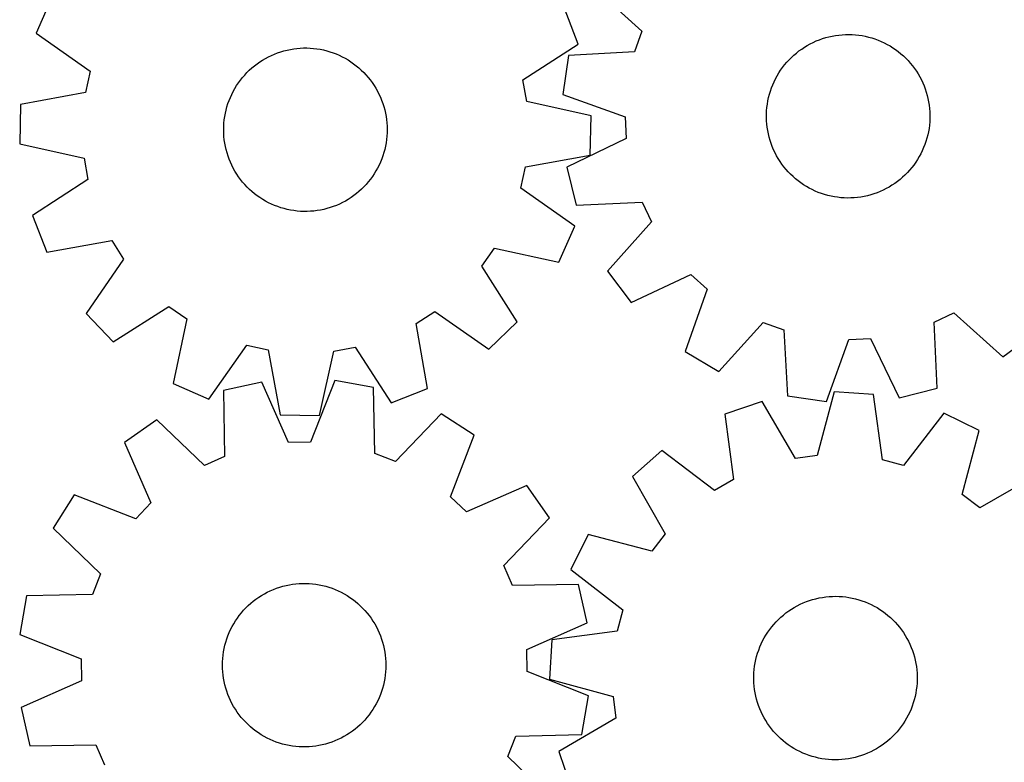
# Model space of a CAD drawing. Header units: millimetres. Extents: x 7 to 1243, y 7 to 1475.
# Tile 4 of 27: x 7 to 296, y 724 to 942. Entities that reach past the tile are written whole.
import ezdxf

# ---------------------------------------------------------------- set-up
doc = ezdxf.new("R2010")
doc.units = ezdxf.units.MM
doc.layers.add('CUT', color=7, linetype='CONTINUOUS', true_color=0x000000)

msp = doc.modelspace()

# ---------------------------------------------------------------- linework, layer by layer
at = {"layer": 'CUT'}
for p, q in [((174.878749, 951.978557), (189.218729, 938.947541)), ((15.95262, 948.927507), (11.327847, 938.358829)), ((170.556795, 935.20745), (166.35382, 945.950842)), ((11.327847, 938.358829), (27.184207, 927.222481)), ((189.218729, 938.947541), (187.065592, 932.888936)), ((242.264042, 936.788685), (243.199665, 937.07731)), ((243.199665, 937.07731), (244.146283, 937.327532)), ((244.146283, 937.327532), (245.102318, 937.538934)), ((245.102318, 937.538934), (246.066181, 937.711165)), ((246.066181, 937.711165), (247.036267, 937.843939)), ((247.036267, 937.843939), (248.010961, 937.937033)), ((248.010961, 937.937033), (248.988641, 937.990293)), ((248.988641, 937.990293), (249.96768, 938.003631)), ((249.96768, 938.003631), (250.946448, 937.977024)), ((250.946448, 937.977024), (251.923317, 937.910517)), ((251.923317, 937.910517), (252.896659, 937.80422)), ((252.896659, 937.80422), (253.864856, 937.65831)), ((253.864856, 937.65831), (254.826296, 937.473031)), ((254.826296, 937.473031), (255.779379, 937.248689)), ((255.779379, 937.248689), (256.722517, 936.98566)), ((256.722517, 936.98566), (257.654143, 936.68438)), ((86.967977, 933.799337), (87.939632, 933.920097)), ((87.939632, 933.920097), (88.915403, 934.001123)), ((88.915403, 934.001123), (89.893668, 934.042282)), ((89.893668, 934.042282), (90.872797, 934.043504)), ((90.872797, 934.043504), (91.851161, 934.004788)), ((91.851161, 934.004788), (92.827131, 933.926199)), ((92.827131, 933.926199), (93.799084, 933.807866)), ((154.272215, 924.707219), (170.556795, 935.20745)), ((236.150369, 933.741212), (236.966778, 934.281741)), ((236.966778, 934.281741), (237.804554, 934.78852)), ((237.804554, 934.78852), (238.662305, 935.260706)), ((238.662305, 935.260706), (239.538602, 935.697512)), ((239.538602, 935.697512), (240.431986, 936.098212)), ((240.431986, 936.098212), (241.34097, 936.462138)), ((241.34097, 936.462138), (242.264042, 936.788685)), ((257.654143, 936.68438), (258.572704, 936.345351)), ((258.572704, 936.345351), (259.476672, 935.969137)), ((259.476672, 935.969137), (260.364543, 935.556365)), ((260.364543, 935.556365), (261.234838, 935.107722)), ((261.234838, 935.107722), (262.08611, 934.623953)), ((262.08611, 934.623953), (262.916941, 934.105866)), ((262.916941, 934.105866), (263.725948, 933.554321)), ((78.670819, 930.979143), (79.534347, 931.440679)), ((79.534347, 931.440679), (80.415981, 931.866608)), ((80.415981, 931.866608), (81.314255, 932.256223)), ((81.314255, 932.256223), (82.227673, 932.608874)), ((82.227673, 932.608874), (83.154715, 932.923974)), ((83.154715, 932.923974), (84.093838, 933.201)), ((84.093838, 933.201), (85.043479, 933.439489)), ((85.043479, 933.439489), (86.002057, 933.639046)), ((86.002057, 933.639046), (86.967977, 933.799337)), ((93.799084, 933.807866), (94.765402, 933.649987)), ((94.765402, 933.649987), (95.724475, 933.452825)), ((95.724475, 933.452825), (96.674709, 933.216708)), ((96.674709, 933.216708), (97.614521, 932.942028)), ((97.614521, 932.942028), (98.542347, 932.629243)), ((98.542347, 932.629243), (99.456642, 932.278874)), ((99.456642, 932.278874), (100.355886, 931.891504)), ((100.355886, 931.891504), (101.238581, 931.467777)), ((101.238581, 931.467777), (102.103259, 931.008399)), ((167.718219, 931.829899), (166.050008, 920.414886)), ((187.065592, 932.888936), (167.718219, 931.829899)), ((232.435033, 930.565685), (233.125009, 931.2604)), ((233.125009, 931.2604), (233.842747, 931.926394)), ((233.842747, 931.926394), (234.587052, 932.562558)), ((234.587052, 932.562558), (235.356686, 933.167833)), ((235.356686, 933.167833), (236.150369, 933.741212)), ((263.725948, 933.554321), (264.511786, 932.970236)), ((264.511786, 932.970236), (265.273145, 932.354585)), ((265.273145, 932.354585), (266.00876, 931.708391)), ((266.00876, 931.708391), (266.717405, 931.03273)), ((266.717405, 931.03273), (267.3979, 930.328727)), ((73.947976, 927.509197), (74.673899, 928.166258)), ((74.673899, 928.166258), (75.42602, 928.793164)), ((75.42602, 928.793164), (76.203085, 929.388869)), ((76.203085, 929.388869), (77.003801, 929.952384)), ((77.003801, 929.952384), (77.826836, 930.482769)), ((77.826836, 930.482769), (78.670819, 930.979143)), ((102.103259, 931.008399), (102.948479, 930.514135)), ((102.948479, 930.514135), (103.772836, 929.985806)), ((103.772836, 929.985806), (104.574957, 929.424293)), ((104.574957, 929.424293), (105.353507, 928.830529)), ((105.353507, 928.830529), (106.10719, 928.205504)), ((106.10719, 928.205504), (106.834752, 927.550257)), ((229.974988, 927.523415), (230.542921, 928.321003)), ((230.542921, 928.321003), (231.142914, 929.094763)), ((231.142914, 929.094763), (231.773968, 929.843405)), ((231.773968, 929.843405), (232.435033, 930.565685)), ((267.3979, 930.328727), (268.049115, 929.597553)), ((268.049115, 929.597553), (268.669963, 928.840425)), ((268.669963, 928.840425), (269.259413, 928.058604)), ((27.184207, 927.222481), (25.805269, 920.942256)), ((71.329715, 924.601975), (71.939236, 925.368251)), ((71.939236, 925.368251), (72.579505, 926.109028)), ((72.579505, 926.109028), (73.249457, 926.823073)), ((73.249457, 926.823073), (73.947976, 927.509197)), ((106.834752, 927.550257), (107.534983, 926.865879)), ((107.534983, 926.865879), (108.206715, 926.15351)), ((108.206715, 926.15351), (108.848832, 925.414334)), ((108.848832, 925.414334), (109.460265, 924.649582)), ((228.472725, 925.001136), (228.939028, 925.862098)), ((228.939028, 925.862098), (229.440061, 926.703325)), ((229.440061, 926.703325), (229.974988, 927.523415)), ((269.259413, 928.058604), (269.816483, 927.253391)), ((269.816483, 927.253391), (270.340246, 926.426126)), ((270.340246, 926.426126), (270.829831, 925.578186)), ((270.829831, 925.578186), (271.284421, 924.710982)), ((69.695518, 922.163105), (70.206921, 922.998067)), ((70.206921, 922.998067), (70.751956, 923.811475)), ((70.751956, 923.811475), (71.329715, 924.601975)), ((109.460265, 924.649582), (110.039996, 923.860528)), ((110.039996, 923.860528), (110.58706, 923.048483)), ((110.58706, 923.048483), (111.100546, 922.2148)), ((155.40158, 918.377351), (154.272215, 924.707219)), ((227.289657, 922.31431), (227.647353, 923.225764)), ((227.647353, 923.225764), (228.041928, 924.12187)), ((228.041928, 924.12187), (228.472725, 925.001136)), ((271.284421, 924.710982), (271.703261, 923.825958)), ((271.703261, 923.825958), (272.085654, 922.924586)), ((272.085654, 922.924586), (272.430962, 922.008367)), ((25.805269, 920.942256), (6.742014, 917.473147)), ((68.002374, 918.635996), (68.371321, 919.542955)), ((68.371321, 919.542955), (68.776953, 920.43411)), ((68.776953, 920.43411), (69.218598, 921.307978)), ((69.218598, 921.307978), (69.695518, 922.163105)), ((111.100546, 922.2148), (111.5796, 921.360867)), ((111.5796, 921.360867), (112.023425, 920.488105)), ((112.023425, 920.488105), (112.431282, 919.597965)), ((112.431282, 919.597965), (112.802492, 918.691931)), ((166.050008, 920.414886), (184.285176, 913.863469)), ((226.238634, 918.545679), (226.443487, 919.503139)), ((226.443487, 919.503139), (226.687223, 920.451447)), ((226.687223, 920.451447), (226.969436, 921.389024)), ((226.969436, 921.389024), (227.289657, 922.31431)), ((272.430962, 922.008367), (272.738612, 921.078826)), ((272.738612, 921.078826), (273.008092, 920.13751)), ((273.008092, 920.13751), (273.238952, 919.185985)), ((6.742014, 917.473147), (6.513739, 905.939138)), ((67.121484, 915.835511), (67.376935, 916.78073)), ((67.376935, 916.78073), (67.670728, 917.714744)), ((67.670728, 917.714744), (68.002374, 918.635996)), ((112.802492, 918.691931), (113.136437, 917.771509)), ((113.136437, 917.771509), (113.432562, 916.838233)), ((113.432562, 916.838233), (113.690373, 915.893654)), ((174.312643, 914.156673), (155.40158, 918.377351)), ((225.860455, 915.634379), (225.946875, 916.609687)), ((225.946875, 916.609687), (226.073004, 917.580659)), ((226.073004, 917.580659), (226.238634, 918.545679)), ((273.238952, 919.185985), (273.430809, 918.225836)), ((273.430809, 918.225836), (273.583342, 917.258661)), ((273.583342, 917.258661), (273.6963, 916.286068)), ((66.589107, 912.948426), (66.727241, 913.917763)), ((66.727241, 913.917763), (66.904799, 914.880659)), ((66.904799, 914.880659), (67.121484, 915.835511)), ((113.690373, 915.893654), (113.909442, 914.939346)), ((113.909442, 914.939346), (114.089403, 913.976896)), ((114.089403, 913.976896), (114.229958, 913.007908)), ((174.084367, 902.622664), (174.312643, 914.156673)), ((184.285176, 913.863469), (184.614465, 907.442078)), ((225.807252, 913.67725), (225.813888, 914.656357)), ((225.840558, 912.698687), (225.807252, 913.67725)), ((225.813888, 914.656357), (225.860455, 915.634379)), ((273.6963, 916.286068), (273.769492, 915.309678)), ((273.769492, 915.309678), (273.802798, 914.331115)), ((273.802798, 914.331115), (273.796162, 913.352008)), ((66.413209, 910.017941), (66.43196, 910.996891)), ((66.43196, 910.996891), (66.490625, 911.974262)), ((66.490625, 911.974262), (66.589107, 912.948426)), ((114.229958, 913.007908), (114.330872, 912.033992)), ((114.330872, 912.033992), (114.391977, 911.056771)), ((114.391977, 911.056771), (114.413172, 910.07787)), ((225.913751, 911.722296), (225.840558, 912.698687)), ((226.026708, 910.749704), (225.913751, 911.722296)), ((273.663176, 911.398677), (273.537046, 910.427705)), ((273.749596, 912.373986), (273.663176, 911.398677)), ((273.796162, 913.352008), (273.749596, 912.373986)), ((66.434404, 909.03904), (66.413209, 910.017941)), ((66.49551, 908.061819), (66.434404, 909.03904)), ((66.596424, 907.087903), (66.49551, 908.061819)), ((114.335757, 908.121549), (114.237275, 907.147385)), ((114.394421, 909.09892), (114.335757, 908.121549)), ((114.413172, 910.07787), (114.394421, 909.09892)), ((226.179242, 909.782528), (226.026708, 910.749704)), ((226.371099, 908.822379), (226.179242, 909.782528)), ((226.601959, 907.870855), (226.371099, 908.822379)), ((273.166564, 908.505226), (272.922827, 907.556918)), ((273.371417, 909.462686), (273.166564, 908.505226)), ((273.537046, 910.427705), (273.371417, 909.462686)), ((6.513739, 905.939138), (25.424802, 901.71846)), ((66.736978, 906.118914), (66.596424, 907.087903)), ((66.91694, 905.156465), (66.736978, 906.118914)), ((67.136008, 904.202157), (66.91694, 905.156465)), ((113.921583, 905.215152), (113.704898, 904.2603)), ((114.09914, 906.178048), (113.921583, 905.215152)), ((114.237275, 907.147385), (114.09914, 906.178048)), ((184.614465, 907.442078), (167.145098, 899.059737)), ((226.871438, 906.929539), (226.601959, 907.870855)), ((227.179088, 905.999998), (226.871438, 906.929539)), ((227.524397, 905.083779), (227.179088, 905.999998)), ((227.906789, 904.182407), (227.524397, 905.083779)), ((272.320393, 905.694055), (271.962697, 904.782601)), ((272.640614, 906.619341), (272.320393, 905.694055)), ((272.922827, 907.556918), (272.640614, 906.619341)), ((67.393819, 903.257578), (67.136008, 904.202157)), ((67.689944, 902.324302), (67.393819, 903.257578)), ((68.023889, 901.40388), (67.689944, 902.324302)), ((113.155653, 902.381067), (112.824007, 901.459815)), ((113.449446, 903.31508), (113.155653, 902.381067)), ((113.704898, 904.2603), (113.449446, 903.31508)), ((155.021112, 899.153555), (174.084367, 902.622664)), ((228.325629, 903.297383), (227.906789, 904.182407)), ((228.78022, 902.430179), (228.325629, 903.297383)), ((229.269804, 901.582239), (228.78022, 902.430179)), ((270.671022, 902.146266), (270.16999, 901.30504)), ((271.137325, 903.007229), (270.671022, 902.146266)), ((271.568122, 903.886495), (271.137325, 903.007229)), ((271.962697, 904.782601), (271.568122, 903.886495)), ((25.424802, 901.71846), (26.554167, 895.388592)), ((68.395099, 900.497846), (68.023889, 901.40388)), ((68.802956, 899.607706), (68.395099, 900.497846)), ((69.246781, 898.734944), (68.802956, 899.607706)), ((112.049428, 899.661701), (111.607784, 898.787833)), ((112.455061, 900.552856), (112.049428, 899.661701)), ((112.824007, 901.459815), (112.455061, 900.552856)), ((229.793567, 900.754973), (229.269804, 901.582239)), ((230.350637, 899.94976), (229.793567, 900.754973)), ((230.940087, 899.167939), (230.350637, 899.94976)), ((269.067129, 899.687362), (268.467136, 898.913602)), ((269.635062, 900.48495), (269.067129, 899.687362)), ((270.16999, 901.30504), (269.635062, 900.48495)), ((69.725835, 897.881011), (69.246781, 898.734944)), ((70.239322, 897.047328), (69.725835, 897.881011)), ((70.786386, 896.235283), (70.239322, 897.047328)), ((110.61946, 897.097744), (110.074426, 896.284336)), ((111.130863, 897.932706), (110.61946, 897.097744)), ((111.607784, 898.787833), (111.130863, 897.932706)), ((153.642174, 892.87333), (155.021112, 899.153555)), ((167.145098, 899.059737), (169.972209, 887.875242)), ((231.560936, 898.410812), (230.940087, 899.167939)), ((232.21215, 897.679638), (231.560936, 898.410812)), ((232.892646, 896.975635), (232.21215, 897.679638)), ((233.601291, 896.299974), (232.892646, 896.975635)), ((266.485042, 896.747965), (265.767304, 896.081971)), ((267.175017, 897.442679), (266.485042, 896.747965)), ((267.836082, 898.164959), (267.175017, 897.442679)), ((268.467136, 898.913602), (267.836082, 898.164959)), ((26.554167, 895.388592), (10.269586, 884.888361)), ((71.366117, 895.446229), (70.786386, 896.235283)), ((71.977549, 894.681477), (71.366117, 895.446229)), ((72.619666, 893.942301), (71.977549, 894.681477)), ((73.291399, 893.229932), (72.619666, 893.942301)), ((108.246877, 893.986783), (107.576925, 893.272738)), ((108.887146, 894.72756), (108.246877, 893.986783)), ((109.496667, 895.493836), (108.887146, 894.72756)), ((110.074426, 896.284336), (109.496667, 895.493836)), ((234.336905, 895.65378), (233.601291, 896.299974)), ((235.098265, 895.038129), (234.336905, 895.65378)), ((235.884102, 894.454044), (235.098265, 895.038129)), ((236.69311, 893.902499), (235.884102, 894.454044)), ((237.523941, 893.384411), (236.69311, 893.902499)), ((262.643273, 893.726623), (261.805496, 893.219844)), ((263.459682, 894.267152), (262.643273, 893.726623)), ((264.253364, 894.840532), (263.459682, 894.267152)), ((265.022998, 895.445807), (264.253364, 894.840532)), ((265.767304, 896.081971), (265.022998, 895.445807)), ((73.991629, 892.545554), (73.291399, 893.229932)), ((74.719191, 891.890307), (73.991629, 892.545554)), ((75.472875, 891.265282), (74.719191, 891.890307)), ((76.251425, 890.671518), (75.472875, 891.265282)), ((77.053546, 890.110005), (76.251425, 890.671518)), ((104.623297, 890.706942), (103.822581, 890.143427)), ((105.400362, 891.302647), (104.623297, 890.706942)), ((106.152482, 891.929553), (105.400362, 891.302647)), ((106.878406, 892.586614), (106.152482, 891.929553)), ((107.576925, 893.272738), (106.878406, 892.586614)), ((169.498534, 881.736982), (153.642174, 892.87333)), ((238.375212, 892.900643), (237.523941, 893.384411)), ((239.245508, 892.451999), (238.375212, 892.900643)), ((240.133378, 892.039227), (239.245508, 892.451999)), ((241.037347, 891.663014), (240.133378, 892.039227)), ((241.955908, 891.323985), (241.037347, 891.663014)), ((242.887533, 891.022705), (241.955908, 891.323985)), ((243.830672, 890.759676), (242.887533, 891.022705)), ((244.783754, 890.535334), (243.830672, 890.759676)), ((255.463768, 890.680833), (254.507732, 890.46943)), ((256.410385, 890.931055), (255.463768, 890.680833)), ((257.346008, 891.219679), (256.410385, 890.931055)), ((258.26908, 891.546227), (257.346008, 891.219679)), ((259.178065, 891.910153), (258.26908, 891.546227)), ((260.071449, 892.310853), (259.178065, 891.910153)), ((260.947745, 892.747659), (260.071449, 892.310853)), ((261.805496, 893.219844), (260.947745, 892.747659)), ((77.877902, 889.581676), (77.053546, 890.110005)), ((78.723123, 889.087411), (77.877902, 889.581676)), ((79.5878, 888.628033), (78.723123, 889.087411)), ((80.470495, 888.204307), (79.5878, 888.628033)), ((81.369739, 887.816936), (80.470495, 888.204307)), ((82.284035, 887.466567), (81.369739, 887.816936)), ((99.512127, 887.839588), (98.598709, 887.486937)), ((100.4104, 888.229202), (99.512127, 887.839588)), ((101.292035, 888.655132), (100.4104, 888.229202)), ((102.155562, 889.116668), (101.292035, 888.655132)), ((102.999546, 889.613042), (102.155562, 889.116668)), ((103.822581, 890.143427), (102.999546, 889.613042)), ((169.972209, 887.875242), (189.326426, 888.800819)), ((189.326426, 888.800819), (192.088009, 882.994241)), ((245.745194, 890.350054), (244.783754, 890.535334)), ((246.713391, 890.204145), (245.745194, 890.350054)), ((247.686734, 890.097848), (246.713391, 890.204145)), ((248.663602, 890.03134), (247.686734, 890.097848)), ((249.64237, 890.004734), (248.663602, 890.03134)), ((250.621409, 890.018071), (249.64237, 890.004734)), ((251.599089, 890.071332), (250.621409, 890.018071)), ((252.573784, 890.164426), (251.599089, 890.071332)), ((253.543869, 890.297199), (252.573784, 890.164426)), ((254.507732, 890.46943), (253.543869, 890.297199)), ((10.269586, 884.888361), (14.472562, 874.144969)), ((83.211861, 887.153783), (82.284035, 887.466567)), ((84.151673, 886.879103), (83.211861, 887.153783)), ((85.101906, 886.642986), (84.151673, 886.879103)), ((86.06098, 886.445824), (85.101906, 886.642986)), ((87.027297, 886.287945), (86.06098, 886.445824)), ((87.99925, 886.169612), (87.027297, 886.287945)), ((88.975221, 886.091022), (87.99925, 886.169612)), ((89.953585, 886.052307), (88.975221, 886.091022)), ((90.932714, 886.053529), (89.953585, 886.052307)), ((91.910978, 886.094688), (90.932714, 886.053529)), ((92.88675, 886.175714), (91.910978, 886.094688)), ((93.858404, 886.296474), (92.88675, 886.175714)), ((94.824324, 886.456765), (93.858404, 886.296474)), ((95.782903, 886.656322), (94.824324, 886.456765)), ((96.732544, 886.894811), (95.782903, 886.656322)), ((97.671667, 887.171837), (96.732544, 886.894811)), ((98.598709, 887.486937), (97.671667, 887.171837)), ((192.088009, 882.994241), (179.156202, 868.56473)), ((164.873762, 871.168304), (169.498534, 881.736982)), ((14.472562, 874.144969), (33.559289, 877.482521)), ((33.559289, 877.482521), (37.025022, 872.066675)), ((142.256729, 869.983982), (145.93404, 875.258457)), ((145.93404, 875.258457), (164.873762, 871.168304)), ((37.025022, 872.066675), (25.998296, 856.133887)), ((152.6444, 853.627372), (142.256729, 869.983982)), ((179.156202, 868.56473), (186.048233, 859.313494)), ((186.048233, 859.313494), (203.574995, 867.575154)), ((203.574995, 867.575154), (208.348446, 863.267387)), ((208.348446, 863.267387), (201.922949, 844.987468)), ((25.998296, 856.133887), (33.992657, 847.816697)), ((33.992657, 847.816697), (50.349268, 858.204367)), ((50.349268, 858.204367), (55.623742, 854.527057)), ((122.978575, 853.194004), (128.394421, 856.659737)), ((128.394421, 856.659737), (144.327209, 845.633011)), ((275.008388, 853.525584), (280.814966, 856.287166)), ((280.814966, 856.287166), (295.244477, 843.355359)), ((55.623742, 854.527057), (51.533589, 835.587335)), ((126.316127, 834.107276), (122.978575, 853.194004)), ((144.327209, 845.633011), (152.6444, 853.627372)), ((211.83065, 839.077906), (224.861667, 853.417886)), ((224.861667, 853.417886), (230.920271, 851.264749)), ((275.933965, 834.171366), (275.008388, 853.525584)), ((230.920271, 851.264749), (231.979308, 831.917376)), ((295.244477, 843.355359), (304.495714, 850.24739)), ((243.394322, 830.249165), (249.945739, 848.484333)), ((249.945739, 848.484333), (256.367129, 848.813622)), ((256.367129, 848.813622), (264.749471, 831.344255)), ((62.102267, 830.962562), (73.238616, 846.818922)), ((73.238616, 846.818922), (79.51884, 845.439984)), ((79.51884, 845.439984), (82.98795, 826.376729)), ((94.521958, 826.148454), (98.742637, 845.059516)), ((98.742637, 845.059516), (105.072504, 846.188882)), ((105.072504, 846.188882), (115.572736, 829.904301)), ((201.922949, 844.987468), (211.83065, 839.077906)), ((77.634689, 835.955329), (66.369151, 833.470753)), ((85.48017, 818.238363), (77.634689, 835.955329)), ((99.013307, 836.398401), (91.908617, 818.371593)), ((110.372113, 834.382715), (99.013307, 836.398401)), ((51.533589, 835.587335), (62.102267, 830.962562)), ((66.369151, 833.470753), (66.703834, 814.097307)), ((110.840403, 815.012038), (110.372113, 834.382715)), ((115.572736, 829.904301), (126.316127, 834.107276)), ((245.731537, 833.095151), (240.665158, 814.392899)), ((257.24363, 832.348705), (245.731537, 833.095151)), ((264.749471, 831.344255), (275.933965, 834.171366)), ((224.533225, 830.289235), (213.611785, 826.573373)), ((234.290928, 813.549174), (224.533225, 830.289235)), ((231.979308, 831.917376), (243.394322, 830.249165)), ((259.852428, 813.148794), (257.24363, 832.348705)), ((46.78744, 824.880164), (37.330246, 818.273581)), ((60.815708, 811.514158), (46.78744, 824.880164)), ((82.98795, 826.376729), (94.521958, 826.148454)), ((130.292937, 826.610818), (116.830499, 812.675066)), ((140.015736, 820.40174), (130.292937, 826.610818)), ((213.611785, 826.573373), (216.088103, 807.355927)), ((277.902095, 826.828791), (266.064329, 811.488982)), ((288.252229, 821.733678), (277.902095, 826.828791)), ((283.314956, 802.996929), (288.252229, 821.733678)), ((37.330246, 818.273581), (45.05335, 800.502928)), ((91.908617, 818.371593), (85.48017, 818.238363)), ((133.035542, 802.326361), (140.015736, 820.40174)), ((195.100876, 815.868802), (186.43278, 808.25634)), ((210.521962, 804.137113), (195.100876, 815.868802)), ((66.703834, 814.097307), (60.815708, 811.514158)), ((116.830499, 812.675066), (110.840403, 815.012038)), ((240.665158, 814.392899), (234.290928, 813.549174)), ((266.064329, 811.488982), (259.852428, 813.148794)), ((186.43278, 808.25634), (196.074798, 791.44938)), ((216.088103, 807.355927), (210.521962, 804.137113)), ((305.225782, 808.728289), (288.418822, 799.086271)), ((155.446001, 805.598074), (137.675349, 797.87497)), ((162.052585, 796.14088), (155.446001, 805.598074)), ((22.52658, 802.843316), (16.317502, 793.120517)), ((40.601959, 795.863122), (22.52658, 802.843316)), ((137.675349, 797.87497), (133.035542, 802.326361)), ((288.418822, 799.086271), (283.314956, 802.996929)), ((45.05335, 800.502928), (40.601959, 795.863122)), ((148.686578, 782.112612), (162.052585, 796.14088)), ((16.317502, 793.120517), (30.253254, 779.658079)), ((173.427392, 791.282787), (168.332279, 780.932653)), ((192.164141, 786.345514), (173.427392, 791.282787)), ((196.074798, 791.44938), (192.164141, 786.345514)), ((151.269727, 776.224486), (148.686578, 782.112612)), ((168.332279, 780.932653), (183.672087, 769.094887)), ((30.253254, 779.658079), (27.916282, 773.667983)), ((80.115142, 774.724946), (81.014519, 775.112009)), ((81.014519, 775.112009), (81.928934, 775.462065)), ((81.928934, 775.462065), (82.856867, 775.774533)), ((82.856867, 775.774533), (83.796773, 776.048891)), ((83.796773, 776.048891), (84.747087, 776.284684)), ((84.747087, 776.284684), (85.706228, 776.481518)), ((85.706228, 776.481518), (86.672599, 776.639066)), ((86.672599, 776.639066), (87.644593, 776.757067)), ((87.644593, 776.757067), (88.62059, 776.835323)), ((88.62059, 776.835323), (89.598967, 776.873704)), ((89.598967, 776.873704), (90.578096, 776.872147)), ((90.578096, 776.872147), (91.556346, 776.830654)), ((91.556346, 776.830654), (92.53209, 776.749294)), ((92.53209, 776.749294), (93.503703, 776.628202)), ((93.503703, 776.628202), (94.469568, 776.467581)), ((94.469568, 776.467581), (95.428078, 776.267697)), ((95.428078, 776.267697), (96.377638, 776.028883)), ((96.377638, 776.028883), (97.316666, 775.751536)), ((97.316666, 775.751536), (98.2436, 775.436119)), ((98.2436, 775.436119), (99.156897, 775.083156)), ((99.156897, 775.083156), (100.055038, 774.693234)), ((170.643173, 776.559169), (151.269727, 776.224486)), ((173.127749, 765.293631), (170.643173, 776.559169)), ((8.545605, 773.199693), (6.529919, 761.840887)), ((27.916282, 773.667983), (8.545605, 773.199693)), ((75.116476, 771.66568), (75.895229, 772.259177)), ((75.895229, 772.259177), (76.697542, 772.820416)), ((76.697542, 772.820416), (77.522079, 773.348463)), ((77.522079, 773.348463), (78.367468, 773.842439)), ((78.367468, 773.842439), (79.232302, 774.301521)), ((79.232302, 774.301521), (80.115142, 774.724946)), ((100.055038, 774.693234), (100.936527, 774.267003)), ((100.936527, 774.267003), (101.799896, 773.805172)), ((101.799896, 773.805172), (102.64371, 773.30851)), ((102.64371, 773.30851), (103.466564, 772.777843)), ((103.466564, 772.777843), (104.267087, 772.214055)), ((104.267087, 772.214055), (105.043948, 771.618084)), ((238.436262, 771.850999), (239.370763, 772.143238)), ((239.370763, 772.143238), (240.316406, 772.397117)), ((240.316406, 772.397117), (241.271618, 772.612213)), ((241.271618, 772.612213), (242.234807, 772.788168)), ((242.234807, 772.788168), (243.204373, 772.92469)), ((243.204373, 772.92469), (244.1787, 773.021551)), ((244.1787, 773.021551), (245.156167, 773.07859)), ((245.156167, 773.07859), (246.135147, 773.095712)), ((246.135147, 773.095712), (247.114011, 773.072889)), ((247.114011, 773.072889), (248.091129, 773.010158)), ((248.091129, 773.010158), (249.064875, 772.907624)), ((249.064875, 772.907624), (250.033629, 772.765457)), ((250.033629, 772.765457), (250.995778, 772.583895)), ((250.995778, 772.583895), (251.94972, 772.363239)), ((251.94972, 772.363239), (252.893868, 772.103857)), ((252.893868, 772.103857), (253.826651, 771.80618)), ((72.262353, 768.989636), (72.934329, 769.701776)), ((72.934329, 769.701776), (73.634793, 770.385914)), ((73.634793, 770.385914), (74.362579, 771.040912)), ((74.362579, 771.040912), (75.116476, 771.66568)), ((105.043948, 771.618084), (105.795854, 770.990921)), ((105.795854, 770.990921), (106.521553, 770.333611)), ((106.521553, 770.333611), (107.219838, 769.647249)), ((107.219838, 769.647249), (107.889545, 768.932975)), ((232.334414, 768.779918), (233.148727, 769.323599)), ((233.148727, 769.323599), (233.984539, 769.833612)), ((233.984539, 769.833612), (234.840458, 770.30911)), ((234.840458, 770.30911), (235.71506, 770.7493)), ((235.71506, 770.7493), (236.606888, 771.153449)), ((236.606888, 771.153449), (237.514459, 771.520886)), ((237.514459, 771.520886), (238.436262, 771.850999)), ((253.826651, 771.80618), (254.746516, 771.470704)), ((254.746516, 771.470704), (255.651932, 771.097988)), ((255.651932, 771.097988), (256.541391, 770.68865)), ((256.541391, 770.68865), (257.413414, 770.243374)), ((257.413414, 770.243374), (258.266549, 769.7629)), ((258.266549, 769.7629), (259.099377, 769.248027)), ((259.099377, 769.248027), (259.91051, 768.699613)), ((69.880947, 765.885423), (70.428288, 766.697281)), ((70.428288, 766.697281), (71.008289, 767.486137)), ((71.008289, 767.486137), (71.619983, 768.25068)), ((71.619983, 768.25068), (72.262353, 768.989636)), ((107.889545, 768.932975), (108.529561, 768.191979)), ((108.529561, 768.191979), (109.138821, 767.425495)), ((109.138821, 767.425495), (109.716309, 766.634797)), ((109.716309, 766.634797), (110.261065, 765.821203)), ((183.672087, 769.094887), (182.012276, 762.882986)), ((228.63138, 765.590055), (229.318665, 766.287431)), ((229.318665, 766.287431), (230.033824, 766.956194)), ((230.033824, 766.956194), (230.775665, 767.59523)), ((230.775665, 767.59523), (231.542954, 768.203476)), ((231.542954, 768.203476), (232.334414, 768.779918)), ((259.91051, 768.699613), (260.698599, 768.11857)), ((260.698599, 768.11857), (261.462332, 767.505866)), ((261.462332, 767.505866), (262.200439, 766.86252)), ((262.200439, 766.86252), (262.91169, 766.189604)), ((68.035545, 762.435536), (68.443706, 763.325536)), ((68.443706, 763.325536), (68.887829, 764.198147)), ((68.887829, 764.198147), (69.367175, 765.051916)), ((69.367175, 765.051916), (69.880947, 765.885423)), ((110.261065, 765.821203), (110.772183, 764.986066)), ((110.772183, 764.986066), (111.248811, 764.130776)), ((111.248811, 764.130776), (111.690157, 763.256757)), ((155.410784, 757.44815), (173.127749, 765.293631)), ((226.183113, 762.538298), (226.747959, 763.338076)), ((226.747959, 763.338076), (227.344956, 764.114149)), ((227.344956, 764.114149), (227.973112, 764.865225)), ((227.973112, 764.865225), (228.63138, 765.590055)), ((262.91169, 766.189604), (263.594902, 765.488236)), ((263.594902, 765.488236), (264.248938, 764.759585)), ((264.248938, 764.759585), (264.872708, 764.004863)), ((264.872708, 764.004863), (265.465176, 763.225326)), ((6.529919, 761.840887), (24.556727, 754.736197)), ((67.033321, 759.676146), (67.329765, 760.609321)), ((67.329765, 760.609321), (67.664025, 761.529629)), ((67.664025, 761.529629), (68.035545, 762.435536)), ((111.690157, 763.256757), (112.095485, 762.365463)), ((112.095485, 762.365463), (112.464121, 761.458379)), ((112.464121, 761.458379), (112.795452, 760.537013)), ((112.795452, 760.537013), (113.088926, 759.602899)), ((182.012276, 762.882986), (162.812364, 760.274188)), ((224.69061, 760.010232), (225.153582, 760.87299)), ((225.153582, 760.87299), (225.651359, 761.716147)), ((225.651359, 761.716147), (226.183113, 762.538298)), ((265.465176, 763.225326), (266.025354, 762.422272)), ((266.025354, 762.422272), (266.55231, 761.597038)), ((266.55231, 761.597038), (267.045168, 760.750996)), ((267.045168, 760.750996), (267.503107, 759.885556)), ((66.375502, 756.815034), (66.555793, 757.777422)), ((66.555793, 757.777422), (66.775187, 758.731656)), ((66.775187, 758.731656), (67.033321, 759.676146)), ((113.088926, 759.602899), (113.344054, 758.657593)), ((113.344054, 758.657593), (113.560413, 757.702667)), ((113.560413, 757.702667), (113.737641, 756.73971)), ((162.812364, 760.274188), (162.065919, 748.762095)), ((223.517936, 757.318853), (223.872106, 758.231683)), ((223.872106, 758.231683), (224.263214, 759.129307)), ((224.263214, 759.129307), (224.69061, 760.010232)), ((267.503107, 759.885556), (267.925365, 759.002157)), ((267.925365, 759.002157), (268.311239, 758.10227)), ((268.311239, 758.10227), (268.660086, 757.187392)), ((24.556727, 754.736197), (24.689957, 748.307749)), ((66.07193, 753.895012), (66.13337, 754.872213)), ((66.13337, 754.872213), (66.234616, 755.846094)), ((66.234616, 755.846094), (66.375502, 756.815034)), ((113.737641, 756.73971), (113.875444, 755.770326)), ((113.875444, 755.770326), (113.973593, 754.796128)), ((113.973593, 754.796128), (114.031924, 753.818737)), ((155.544013, 751.019703), (155.410784, 757.44815)), ((222.682637, 754.504432), (222.922706, 755.453675)), ((222.922706, 755.453675), (223.201294, 756.392336)), ((223.201294, 756.392336), (223.517936, 757.318853)), ((268.660086, 757.187392), (268.971327, 756.259047)), ((268.971327, 756.259047), (269.244442, 755.31878)), ((269.244442, 755.31878), (269.478979, 754.368155)), ((66.0504, 752.916119), (66.07193, 753.895012)), ((66.068816, 751.937163), (66.0504, 752.916119)), ((66.127147, 750.959772), (66.068816, 751.937163)), ((114.02881, 751.860887), (113.967371, 750.883687)), ((114.05034, 752.839781), (114.02881, 751.860887)), ((114.031924, 753.818737), (114.05034, 752.839781)), ((222.197213, 751.609083), (222.319588, 752.580535)), ((222.319588, 752.580535), (222.481487, 753.546187)), ((222.481487, 753.546187), (222.682637, 754.504432)), ((269.478979, 754.368155), (269.674545, 753.408755)), ((269.674545, 753.408755), (269.830816, 752.442176)), ((269.830816, 752.442176), (269.947532, 751.470027)), ((66.225296, 749.985574), (66.127147, 750.959772)), ((66.363099, 749.01619), (66.225296, 749.985574)), ((66.540327, 748.053233), (66.363099, 749.01619)), ((113.725238, 748.940865), (113.544948, 747.978477)), ((113.866124, 749.909806), (113.725238, 748.940865)), ((113.967371, 750.883687), (113.866124, 749.909806)), ((173.570821, 743.915013), (155.544013, 751.019703)), ((222.068926, 748.676127), (222.071777, 749.655253)), ((222.071777, 749.655253), (222.114563, 750.633448)), ((222.114563, 750.633448), (222.197213, 751.609083)), ((269.947532, 751.470027), (270.024498, 750.493927)), ((270.024498, 750.493927), (270.061586, 749.5155)), ((270.061586, 749.5155), (270.058735, 748.536374)), ((24.689957, 748.307749), (6.972991, 740.462269)), ((66.756686, 747.098307), (66.540327, 748.053233)), ((67.011814, 746.153), (66.756686, 747.098307)), ((67.305288, 745.218887), (67.011814, 746.153)), ((113.067419, 746.079754), (112.770975, 745.146578)), ((113.325553, 747.024244), (113.067419, 746.079754)), ((113.544948, 747.978477), (113.325553, 747.024244)), ((162.065919, 748.762095), (180.768171, 743.695716)), ((222.106014, 747.6977), (222.068926, 748.676127)), ((222.18298, 746.7216), (222.106014, 747.6977)), ((222.299695, 745.749452), (222.18298, 746.7216)), ((269.933299, 746.582545), (269.810923, 745.611092)), ((270.015949, 747.55818), (269.933299, 746.582545)), ((270.058735, 748.536374), (270.015949, 747.55818)), ((67.636619, 744.297521), (67.305288, 745.218887)), ((68.005255, 743.390436), (67.636619, 744.297521)), ((68.410584, 742.499143), (68.005255, 743.390436)), ((112.065196, 743.320364), (111.657035, 742.430364)), ((112.436715, 744.226271), (112.065196, 743.320364)), ((112.770975, 745.146578), (112.436715, 744.226271)), ((171.555135, 732.556207), (173.570821, 743.915013)), ((180.768171, 743.695716), (181.611896, 737.321486)), ((222.455967, 744.782873), (222.299695, 745.749452)), ((222.651533, 743.823473), (222.455967, 744.782873)), ((222.886069, 742.872848), (222.651533, 743.823473)), ((269.447874, 743.687195), (269.207805, 742.737952)), ((269.649025, 744.64544), (269.447874, 743.687195)), ((269.810923, 745.611092), (269.649025, 744.64544)), ((6.972991, 740.462269), (9.457567, 729.196731)), ((68.851929, 741.625124), (68.410584, 742.499143)), ((69.328557, 740.769834), (68.851929, 741.625124)), ((69.839675, 739.934697), (69.328557, 740.769834)), ((110.733565, 740.703984), (110.219793, 739.870477)), ((111.212911, 741.557753), (110.733565, 740.703984)), ((111.657035, 742.430364), (111.212911, 741.557753)), ((223.159185, 741.93258), (222.886069, 742.872848)), ((223.470426, 741.004235), (223.159185, 741.93258)), ((223.819273, 740.089358), (223.470426, 741.004235)), ((268.612576, 740.872775), (268.258406, 739.959945)), ((268.929218, 741.799292), (268.612576, 740.872775)), ((269.207805, 742.737952), (268.929218, 741.799292)), ((70.384431, 739.121102), (69.839675, 739.934697)), ((70.96192, 738.330405), (70.384431, 739.121102)), ((71.571179, 737.563921), (70.96192, 738.330405)), ((72.211195, 736.822925), (71.571179, 737.563921)), ((108.480757, 737.50522), (107.838388, 736.766264)), ((109.092452, 738.269763), (108.480757, 737.50522)), ((109.672452, 739.058619), (109.092452, 738.269763)), ((110.219793, 739.870477), (109.672452, 739.058619)), ((181.611896, 737.321486), (164.871835, 727.563783)), ((224.205147, 739.189471), (223.819273, 740.089358)), ((224.627404, 738.306072), (224.205147, 739.189471)), ((225.085343, 737.440632), (224.627404, 738.306072)), ((225.578201, 736.59459), (225.085343, 737.440632)), ((266.97693, 737.318637), (266.479153, 736.475481)), ((267.439902, 738.181396), (266.97693, 737.318637)), ((267.867297, 739.062321), (267.439902, 738.181396)), ((268.258406, 739.959945), (267.867297, 739.062321)), ((72.880902, 736.108651), (72.211195, 736.822925)), ((73.579187, 735.422288), (72.880902, 736.108651)), ((74.304886, 734.764979), (73.579187, 735.422288)), ((75.056792, 734.137816), (74.304886, 734.764979)), ((105.738161, 734.714987), (104.984264, 734.09022)), ((106.465948, 735.369985), (105.738161, 734.714987)), ((107.166412, 736.054124), (106.465948, 735.369985)), ((107.838388, 736.766264), (107.166412, 736.054124)), ((226.105158, 735.769356), (225.578201, 736.59459)), ((226.665336, 734.966302), (226.105158, 735.769356)), ((227.257803, 734.186765), (226.665336, 734.966302)), ((265.382553, 734.853552), (264.785555, 734.077479)), ((265.947399, 735.653329), (265.382553, 734.853552)), ((266.479153, 736.475481), (265.947399, 735.653329)), ((75.833653, 733.541845), (75.056792, 734.137816)), ((76.634177, 732.978057), (75.833653, 733.541845)), ((77.45703, 732.44739), (76.634177, 732.978057)), ((78.300844, 731.950728), (77.45703, 732.44739)), ((79.164214, 731.488897), (78.300844, 731.950728)), ((101.733272, 731.913461), (100.868438, 731.454378)), ((102.578661, 732.407437), (101.733272, 731.913461)), ((103.403199, 732.935483), (102.578661, 732.407437)), ((104.205512, 733.496723), (103.403199, 732.935483)), ((104.984264, 734.09022), (104.205512, 733.496723)), ((149.847486, 726.097821), (152.184459, 732.087917)), ((152.184459, 732.087917), (171.555135, 732.556207)), ((227.881574, 733.432043), (227.257803, 734.186765)), ((228.53561, 732.703392), (227.881574, 733.432043)), ((229.218821, 732.002024), (228.53561, 732.703392)), ((229.930073, 731.329107), (229.218821, 732.002024)), ((262.811846, 731.904196), (262.096688, 731.235434)), ((263.499132, 732.601573), (262.811846, 731.904196)), ((264.1574, 733.326403), (263.499132, 732.601573)), ((264.785555, 734.077479), (264.1574, 733.326403)), ((9.457567, 729.196731), (28.831013, 729.531414)), ((28.831013, 729.531414), (31.414162, 723.643288)), ((80.045702, 731.062666), (79.164214, 731.488897)), ((80.943843, 730.672744), (80.045702, 731.062666)), ((81.85714, 730.319781), (80.943843, 730.672744)), ((82.784074, 730.004364), (81.85714, 730.319781)), ((83.723103, 729.727017), (82.784074, 730.004364)), ((84.672662, 729.488203), (83.723103, 729.727017)), ((85.631172, 729.288319), (84.672662, 729.488203)), ((86.597037, 729.127697), (85.631172, 729.288319)), ((87.568651, 729.006606), (86.597037, 729.127697)), ((88.544394, 728.925246), (87.568651, 729.006606)), ((89.522644, 728.883753), (88.544394, 728.925246)), ((90.501773, 728.882195), (89.522644, 728.883753)), ((91.48015, 728.920577), (90.501773, 728.882195)), ((92.456148, 728.998833), (91.48015, 728.920577)), ((93.428141, 729.116833), (92.456148, 728.998833)), ((94.394512, 729.274382), (93.428141, 729.116833)), ((95.353653, 729.471216), (94.394512, 729.274382)), ((96.303968, 729.707009), (95.353653, 729.471216)), ((97.243873, 729.981367), (96.303968, 729.707009)), ((98.171806, 730.293834), (97.243873, 729.981367)), ((99.086222, 730.643891), (98.171806, 730.293834)), ((99.985598, 731.030953), (99.086222, 730.643891)), ((100.868438, 731.454378), (99.985598, 731.030953)), ((230.668179, 730.685761), (229.930073, 731.329107)), ((231.431913, 730.073057), (230.668179, 730.685761)), ((232.220002, 729.492015), (231.431913, 730.073057)), ((233.031135, 728.943601), (232.220002, 729.492015)), ((233.863962, 728.428728), (233.031135, 728.943601)), ((258.981784, 728.868029), (258.145972, 728.358015)), ((259.796098, 729.411709), (258.981784, 728.868029)), ((260.587558, 729.988152), (259.796098, 729.411709)), ((261.354847, 730.596398), (260.587558, 729.988152)), ((262.096688, 731.235434), (261.354847, 730.596398)), ((163.783238, 712.635383), (149.847486, 726.097821)), ((164.871835, 727.563783), (168.587696, 716.642343)), ((234.717098, 727.948254), (233.863962, 728.428728)), ((235.589121, 727.502977), (234.717098, 727.948254)), ((236.47858, 727.09364), (235.589121, 727.502977)), ((237.383996, 726.720923), (236.47858, 727.09364)), ((238.30386, 726.385447), (237.383996, 726.720923)), ((239.236643, 726.087771), (238.30386, 726.385447)), ((240.180791, 725.828389), (239.236643, 726.087771)), ((241.134734, 725.607733), (240.180791, 725.828389)), ((251.814106, 725.794511), (250.858894, 725.579415)), ((252.759749, 726.048389), (251.814106, 725.794511)), ((253.694249, 726.340628), (252.759749, 726.048389)), ((254.616052, 726.670741), (253.694249, 726.340628)), ((255.523623, 727.038178), (254.616052, 726.670741)), ((256.415452, 727.442328), (255.523623, 727.038178)), ((257.290053, 727.882518), (256.415452, 727.442328)), ((258.145972, 728.358015), (257.290053, 727.882518)), ((242.096883, 725.42617), (241.134734, 725.607733)), ((243.065636, 725.284004), (242.096883, 725.42617)), ((244.039383, 725.18147), (243.065636, 725.284004)), ((245.016501, 725.118739), (244.039383, 725.18147)), ((245.995365, 725.095916), (245.016501, 725.118739)), ((246.974345, 725.113038), (245.995365, 725.095916)), ((247.951812, 725.170076), (246.974345, 725.113038)), ((248.926139, 725.266937), (247.951812, 725.170076)), ((249.895704, 725.403459), (248.926139, 725.266937)), ((250.858894, 725.579415), (249.895704, 725.403459))]:
    msp.add_line(p, q, dxfattribs=at)

doc.saveas('drawing.dxf')
